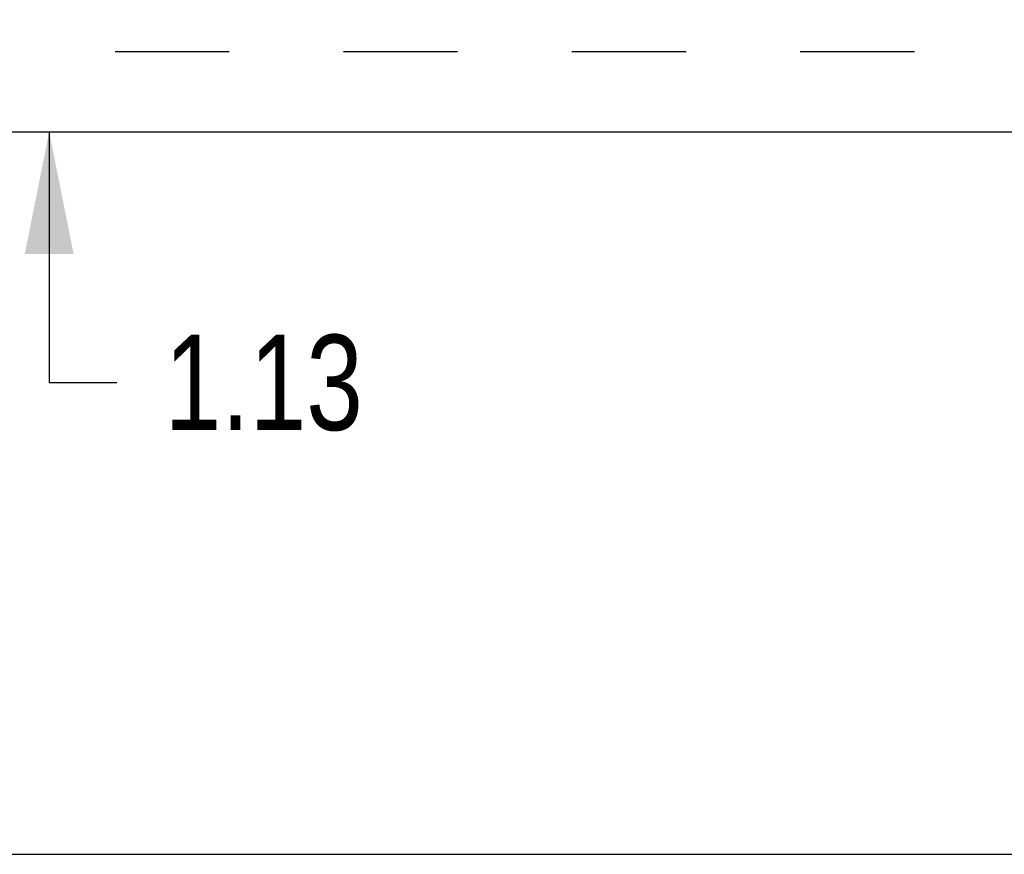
# Model space of a CAD drawing. Header units: inches. Extents: x 0 to 194, y 0 to 126.
# Tile 4 of 48: x 49.03 to 58.24, y 32.46 to 40.26. Entities that reach past the tile are written whole.
import ezdxf

# ---------------------------------------------------------------- set-up
doc = ezdxf.new("R2010")
doc.units = ezdxf.units.IN
doc.header["$LTSCALE"] = 10.674419
doc.header["$MEASUREMENT"] = 0
doc.linetypes.add('HIDDEN', pattern=[0.2, 0.1, -0.1])
doc.layers.get('0').update_dxf_attribs({"linetype": 'CONTINUOUS'})
doc.layers.add('DEFAULT_2', color=8, linetype='HIDDEN')
doc.layers.add('DIMENSIONS', color=7, linetype='CONTINUOUS')
doc.styles.get("Standard").update_dxf_attribs({"font": 'txt', "width": 0.8})
doc.dimstyles.new('DIMSTYLE_3', dxfattribs={"dimtxt": 0.890486, "dimasz": 1.141649, "dimexe": 0.09, "dimexo": 0.07, "dimgap": 0.039, "dimtad": 0, "dimtih": 1, "dimtoh": 1, "dimzin": 4, "dimdsep": 46, "dimtxsty": 'Standard', "dimblk": '_FILLED', "dimblk1": '_FILLED', "dimblk2": '_FILLED', "dimcen": 0.09, "dimadec": 0, "dimazin": 0, "dimtfac": 1, "dimtofl": 0, "dimtmove": 0, "dimatfit": 3, "dimldrblk": '_FILLED', "dimfxl": 1, "dimtolj": 1, "dimtzin": 4, "dimarcsym": 0})

# ---------------------------------------------------------------- blocks, each defined once
blk = doc.blocks.new('_FILLED')
at = {"color": 0, "linetype": 'ByBlock'}
blk.add_solid([(0, 0), (-1, 0.2), (-1, -0.2)], dxfattribs=at)
blk = doc.blocks.new('*D20')
at = {"layer": 'DIMENSIONS', "color": 2, "linetype": 'Continuous'}
for p, q in [((49.3104, 40.3398), (49.3104, 42.6231)), ((49.3104, 39.2148), (49.3104, 36.8731)), ((49.3104, 36.8731), (49.9437, 36.8731))]:
    blk.add_line(p, q, dxfattribs=at)
at = {"layer": 'DIMENSIONS', "color": 2, "linetype": 'Continuous', "xscale": 1.1416490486, "yscale": 1.1416490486, "zscale": 1.1416490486}
for p, rotation in [((49.3104, 40.3398), 270), ((49.3104, 39.2148), 90)]:
    blk.add_blockref('_FILLED', p, dxfattribs=dict(at, rotation=rotation))
at = {"layer": 'DIMENSIONS', "color": 2, "linetype": 'Continuous', "insert": (50.3889, 37.3183), "char_height": 0.89049, "width": 2.849556, "attachment_point": 1, "line_spacing_factor": 0.9}
blk.add_mtext('1.13', dxfattribs=at)

msp = doc.modelspace()

# ---------------------------------------------------------------- linework, layer by layer
at = {"color": 3, "linetype": 'Continuous'}
for p, q in [((40.0113, 39.2148), (63.6675, 39.2148)), ((39.8133, 32.4648), (87.7093, 32.4648))]:
    msp.add_line(p, q, dxfattribs=at)
at = {"layer": 'DEFAULT_2', "color": 8, "linetype": 'HIDDEN'}
msp.add_line((41.3863, 39.9648), (86.1363, 39.9648), dxfattribs=at)

# ---------------------------------------------------------------- dimensions: what is measured, and where the dimension line sits
at = {"layer": 'DIMENSIONS', "color": 2, "linetype": 'Continuous'}
dim = msp.add_linear_dim(base=(49.310378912, 39.2147823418), p1=(62.5425281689, 40.3397823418), p2=(63.6050281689, 39.2147823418), angle=270, dimstyle='DIMSTYLE_3', dxfattribs=at)
dim.commit()
dim.dimension.update_dxf_attribs({"geometry": '*D20', "text_midpoint": (51.8136816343, 36.8730888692), "dimtype": 160})

doc.saveas('drawing.dxf')
